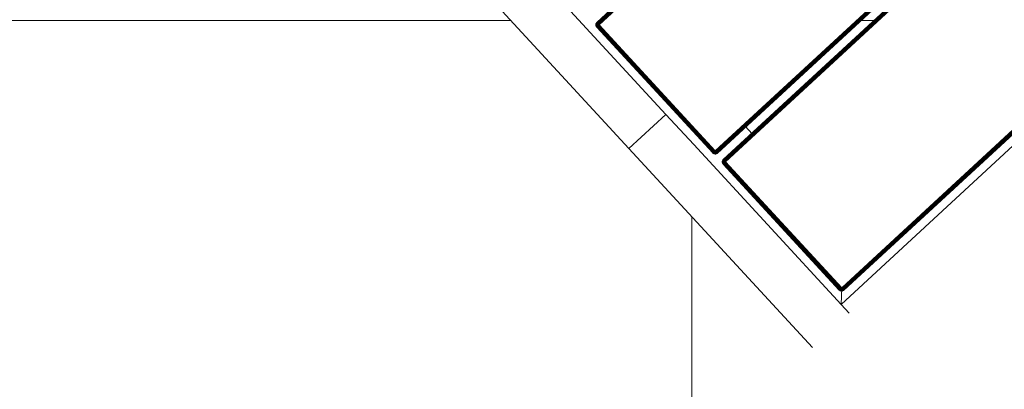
# Model space of a CAD drawing. Header units: millimetres. Extents: x -68595 to 26741, y -534 to 35396.
# Tile 108 of 172: x -56712 to -56125, y 28382 to 28602. Entities that reach past the tile are written whole.
import ezdxf

# ---------------------------------------------------------------- set-up
doc = ezdxf.new("R2010")
doc.units = ezdxf.units.MM
for name, color, linetype, lineweight, true_color in [('Furniture-1', 7, 'Continuous', 9, 0xaaaaaa), ('Kohvikutool-1', 7, 'Continuous', 9, 0xaaaaaa), ('Surface Pattern-1', 7, 'Continuous', 9, 0x232323)]:
    doc.layers.add(name, color=color, linetype=linetype, lineweight=lineweight, true_color=true_color)

# ---------------------------------------------------------------- blocks, each defined once
blk = doc.blocks.new('MA_Kohvikultool - Kohvikutool_DWG-11582661-Sisehoov')
at = {"layer": 'Kohvikutool-1'}
for p, q in [((285, 465), (285, 15)), ((62.53, 22), (62.53, 458)), ((62.64, 458), (62.64, 22)), ((62.83, 22), (62.83, 458)), ((63.09, 22), (63.09, 458)), ((63.41, 22), (63.41, 458)), ((63.76, 22), (63.76, 458)), ((64.14, 22), (64.14, 458)), ((64.5, 22), (64.5, 458)), ((166.75, 458), (166.75, 22)), ((167.11, 458), (167.11, 22)), ((167.49, 458), (167.49, 22)), ((167.84, 458), (167.84, 22)), ((168.16, 458), (168.16, 22)), ((168.42, 458), (168.42, 22)), ((168.61, 458), (168.61, 22)), ((168.72, 22), (168.72, 458)), ((173.78, 458), (173.78, 22)), ((173.89, 22), (173.89, 458)), ((174.08, 22), (174.08, 458)), ((174.34, 22), (174.34, 458)), ((174.66, 22), (174.66, 458)), ((175.01, 22), (175.01, 458)), ((175.39, 22), (175.39, 458)), ((175.75, 22), (175.75, 458)), ((278, 458), (278, 22)), ((278.36, 458), (278.36, 22)), ((278.74, 22), (278.74, 458)), ((279.09, 22), (279.09, 458)), ((279.41, 22), (279.41, 458)), ((279.67, 22), (279.67, 458)), ((279.86, 22), (279.86, 458)), ((279.97, 22), (279.97, 458)), ((167.84, 45), (174.66, 45)), ((62.5, 22), (62.53, 21.64)), ((62.53, 22), (62.5, 22)), ((62.5, 22), (62.53, 21.64)), ((62.57, 21.64), (62.53, 22)), ((62.64, 22), (62.53, 22)), ((62.53, 21.64), (62.64, 21.26)), ((62.57, 21.64), (62.53, 21.64)), ((62.53, 21.64), (62.64, 21.26)), ((62.67, 21.66), (62.57, 21.64)), ((62.57, 21.64), (62.67, 21.28)), ((62.67, 21.66), (62.64, 22)), ((62.83, 22), (62.64, 22)), ((62.67, 21.28), (62.64, 21.26)), ((62.64, 21.26), (62.83, 20.91)), ((62.64, 21.26), (62.83, 20.91)), ((62.85, 21.7), (62.67, 21.66)), ((62.77, 21.32), (62.67, 21.66)), ((62.77, 21.32), (62.67, 21.28)), ((62.67, 21.28), (62.85, 20.92)), ((62.94, 21.38), (62.77, 21.32)), ((62.94, 20.98), (62.77, 21.32)), ((62.85, 21.7), (62.83, 22)), ((63.09, 22), (62.83, 22)), ((62.85, 20.92), (62.83, 20.91)), ((62.83, 20.91), (63.09, 20.59)), ((62.83, 20.91), (63.09, 20.59)), ((63.11, 21.74), (62.85, 21.7)), ((62.94, 21.38), (62.85, 21.7)), ((62.94, 20.98), (62.85, 20.92)), ((62.85, 20.92), (63.11, 20.61)), ((63.19, 21.48), (62.94, 21.38)), ((63.1, 21.08), (62.94, 21.38)), ((63.1, 21.08), (62.94, 20.98)), ((63.19, 20.69), (62.94, 20.98)), ((63.11, 21.74), (63.09, 22)), ((63.41, 22), (63.09, 22)), ((63.11, 20.61), (63.09, 20.59)), ((63.09, 20.59), (63.41, 20.33)), ((63.09, 20.59), (63.41, 20.33)), ((63.32, 21.23), (63.1, 21.08)), ((63.32, 20.82), (63.1, 21.08)), ((63.42, 21.8), (63.11, 21.74)), ((63.19, 21.48), (63.11, 21.74)), ((63.19, 20.69), (63.11, 20.61)), ((63.11, 20.61), (63.42, 20.35)), ((63.48, 21.6), (63.19, 21.48)), ((63.32, 21.23), (63.19, 21.48)), ((63.32, 20.82), (63.19, 20.69)), ((63.48, 20.44), (63.19, 20.69)), ((63.58, 21.4), (63.32, 21.23)), ((63.5, 21), (63.32, 21.23)), ((63.5, 21), (63.32, 20.82)), ((63.58, 20.6), (63.32, 20.82)), ((63.42, 21.8), (63.41, 22)), ((63.41, 22), (63.78, 21.87)), ((63.77, 21.93), (63.41, 22)), ((63.42, 20.35), (63.41, 20.33)), ((63.41, 20.33), (63.76, 20.14)), ((63.41, 20.33), (63.76, 20.14)), ((63.78, 21.87), (63.42, 21.8)), ((63.48, 21.6), (63.42, 21.8)), ((63.48, 20.44), (63.42, 20.35)), ((63.42, 20.35), (63.78, 20.17)), ((63.78, 21.87), (63.48, 21.6)), ((63.82, 21.73), (63.48, 21.6)), ((63.58, 21.4), (63.48, 21.6)), ((63.58, 20.6), (63.48, 20.44)), ((63.82, 20.27), (63.48, 20.44)), ((63.73, 21.23), (63.5, 21)), ((63.73, 20.82), (63.5, 21)), ((63.82, 21.73), (63.58, 21.4)), ((63.88, 21.6), (63.58, 21.4)), ((63.73, 21.23), (63.58, 21.4)), ((63.73, 20.82), (63.58, 20.6)), ((63.88, 20.44), (63.58, 20.6)), ((63.88, 21.6), (63.73, 21.23)), ((63.98, 21.48), (63.73, 21.23)), ((63.9, 21.08), (63.73, 21.23)), ((63.9, 21.08), (63.73, 20.82)), ((63.98, 20.69), (63.73, 20.82)), ((64.14, 21.97), (63.76, 22)), ((63.78, 20.17), (63.76, 20.14)), ((63.76, 20.14), (64.14, 20.03)), ((63.76, 20.14), (64.14, 20.03)), ((63.82, 20.27), (63.78, 20.17)), ((63.78, 20.17), (64.14, 20.07)), ((63.88, 20.44), (63.82, 20.27)), ((64.16, 20.17), (63.82, 20.27)), ((63.98, 20.69), (63.88, 20.44)), ((64.2, 20.35), (63.88, 20.44)), ((63.98, 21.48), (63.9, 21.08)), ((64.1, 21.38), (63.9, 21.08)), ((64.1, 20.98), (63.9, 21.08)), ((64.1, 20.98), (63.98, 20.69)), ((64.24, 20.61), (63.98, 20.69)), ((64.1, 21.38), (64.1, 20.98)), ((64.23, 21.32), (64.1, 20.98)), ((64.3, 20.92), (64.1, 20.98)), ((64.14, 21.97), (64.5, 22)), ((64.14, 20.07), (64.16, 20.17)), ((64.14, 20.07), (64.5, 20.03)), ((64.14, 20.07), (64.14, 20.03)), ((64.14, 20.03), (64.5, 20)), ((64.14, 20.03), (64.5, 20)), ((64.16, 20.17), (64.2, 20.35)), ((64.16, 20.17), (64.5, 20.14)), ((64.2, 20.35), (64.24, 20.61)), ((64.2, 20.35), (64.5, 20.33)), ((64.3, 20.92), (64.23, 21.32)), ((64.24, 20.61), (64.3, 20.92)), ((64.24, 20.61), (64.5, 20.59)), ((64.3, 21.3), (64.3, 20.92)), ((64.3, 20.92), (64.5, 20.91)), ((64.5, 20.91), (64.43, 21.27)), ((166.75, 22), (64.5, 22)), ((64.5, 22), (64.5, 21.64)), ((166.75, 21.64), (64.5, 21.64)), ((64.5, 21.26), (64.5, 21.64)), ((64.5, 21.26), (166.75, 21.26)), ((64.5, 20.91), (64.5, 21.26)), ((64.5, 20.91), (166.75, 20.91)), ((64.5, 20.91), (64.5, 20.59)), ((64.5, 20.59), (166.75, 20.59)), ((64.5, 20.59), (64.5, 20.33)), ((64.5, 20.33), (166.75, 20.33)), ((64.5, 20.33), (64.5, 20.14)), ((64.5, 20.14), (166.75, 20.14)), ((64.5, 20.14), (64.5, 20.03)), ((64.5, 20.03), (166.75, 20.03)), ((64.5, 20.03), (64.5, 20)), ((166.75, 22), (167.11, 22)), ((166.78, 21.64), (166.75, 22)), ((166.82, 21.27), (166.75, 21.64)), ((166.75, 21.26), (166.75, 20.91)), ((166.75, 20.91), (166.95, 20.92)), ((166.75, 20.91), (166.75, 20.59)), ((166.75, 20.59), (167.01, 20.61)), ((166.75, 20.59), (166.75, 20.33)), ((166.75, 20.33), (167.05, 20.35)), ((166.75, 20.33), (166.75, 20.14)), ((166.75, 20.14), (167.09, 20.17)), ((166.75, 20.14), (166.75, 20.03)), ((167.11, 20.07), (166.75, 20.03)), ((166.75, 20.03), (166.75, 20)), ((166.75, 20), (167.11, 20.03)), ((167.11, 20.03), (166.75, 20)), ((166.82, 21.27), (166.95, 20.92)), ((166.88, 21.28), (167.15, 20.98)), ((166.95, 20.92), (166.88, 21.28)), ((167.15, 20.98), (166.95, 20.92)), ((166.95, 20.92), (167.01, 20.61)), ((167.27, 20.69), (167.01, 20.61)), ((167.01, 20.61), (167.05, 20.35)), ((167.02, 21.32), (167.35, 21.08)), ((167.02, 21.32), (167.15, 20.98)), ((167.37, 20.44), (167.05, 20.35)), ((167.05, 20.35), (167.09, 20.17)), ((167.43, 20.27), (167.09, 20.17)), ((167.09, 20.17), (167.11, 20.07)), ((167.11, 22), (167.49, 22)), ((167.11, 20.07), (167.47, 20.17)), ((167.11, 20.03), (167.49, 20.14)), ((167.49, 20.14), (167.11, 20.03)), ((167.11, 20.03), (167.11, 20.07)), ((167.15, 21.38), (167.52, 21.23)), ((167.15, 21.38), (167.35, 21.08)), ((167.35, 21.08), (167.15, 20.98)), ((167.15, 20.98), (167.27, 20.69)), ((167.27, 21.48), (167.67, 21.4)), ((167.27, 21.48), (167.52, 21.23)), ((167.52, 20.82), (167.27, 20.69)), ((167.27, 20.69), (167.37, 20.44)), ((167.52, 21.23), (167.35, 21.08)), ((167.35, 21.08), (167.52, 20.82)), ((167.37, 21.6), (167.77, 21.6)), ((167.37, 21.6), (167.67, 21.4)), ((167.67, 20.6), (167.37, 20.44)), ((167.37, 20.44), (167.43, 20.27)), ((167.83, 21.8), (167.43, 21.73)), ((167.43, 21.73), (167.77, 21.6)), ((167.77, 20.44), (167.43, 20.27)), ((167.43, 20.27), (167.47, 20.17)), ((167.47, 20.17), (167.83, 20.35)), ((167.49, 20.14), (167.47, 20.17)), ((167.49, 22), (167.84, 22)), ((167.49, 22), (167.83, 21.8)), ((167.49, 20.14), (167.84, 20.33)), ((167.84, 20.33), (167.49, 20.14)), ((167.67, 21.4), (167.52, 21.23)), ((167.52, 21.23), (167.75, 21)), ((167.75, 21), (167.52, 20.82)), ((167.52, 20.82), (167.67, 20.6)), ((167.77, 21.6), (167.67, 21.4)), ((167.67, 21.4), (167.93, 21.23)), ((167.93, 20.82), (167.67, 20.6)), ((167.67, 20.6), (167.77, 20.44)), ((167.93, 21.23), (167.75, 21)), ((167.75, 21), (167.93, 20.82)), ((167.83, 21.8), (167.77, 21.6)), ((167.77, 21.6), (168.06, 21.48)), ((168.06, 20.69), (167.77, 20.44)), ((167.77, 20.44), (167.83, 20.35)), ((167.84, 22), (167.83, 21.8)), ((168.14, 21.74), (167.83, 21.8)), ((167.83, 20.35), (168.14, 20.61)), ((167.84, 20.33), (167.83, 20.35)), ((167.84, 22), (168.16, 22)), ((167.84, 20.33), (168.16, 20.59)), ((168.16, 20.59), (167.84, 20.33)), ((168.06, 21.48), (167.93, 21.23)), ((167.93, 21.23), (168.15, 21.08)), ((168.15, 21.08), (167.93, 20.82)), ((167.93, 20.82), (168.06, 20.69)), ((168.14, 21.74), (168.06, 21.48)), ((168.06, 21.48), (168.31, 21.38)), ((168.31, 20.98), (168.06, 20.69)), ((168.06, 20.69), (168.14, 20.61)), ((168.16, 22), (168.14, 21.74)), ((168.4, 21.7), (168.14, 21.74)), ((168.14, 20.61), (168.4, 20.92)), ((168.16, 20.59), (168.14, 20.61)), ((168.31, 21.38), (168.15, 21.08)), ((168.15, 21.08), (168.31, 20.98)), ((168.16, 22), (168.42, 22)), ((168.16, 20.59), (168.42, 20.91)), ((168.42, 20.91), (168.16, 20.59)), ((168.4, 21.7), (168.31, 21.38)), ((168.31, 21.38), (168.48, 21.32)), ((168.48, 21.32), (168.31, 20.98)), ((168.31, 20.98), (168.4, 20.92)), ((168.42, 22), (168.4, 21.7)), ((168.58, 21.66), (168.4, 21.7)), ((168.4, 20.92), (168.58, 21.28)), ((168.42, 20.91), (168.4, 20.92)), ((168.42, 22), (168.61, 22)), ((168.42, 20.91), (168.61, 21.26)), ((168.61, 21.26), (168.42, 20.91)), ((168.58, 21.66), (168.48, 21.32)), ((168.48, 21.32), (168.58, 21.28)), ((168.61, 22), (168.58, 21.66)), ((168.68, 21.64), (168.58, 21.66)), ((168.58, 21.28), (168.68, 21.64)), ((168.61, 21.26), (168.58, 21.28)), ((168.61, 22), (168.72, 22)), ((168.61, 21.26), (168.72, 21.64)), ((168.72, 21.64), (168.61, 21.26)), ((168.72, 22), (168.68, 21.64)), ((168.72, 21.64), (168.68, 21.64)), ((168.72, 22), (168.75, 22)), ((168.72, 21.64), (168.75, 22)), ((168.75, 22), (168.72, 21.64)), ((173.78, 22), (173.75, 22)), ((173.75, 22), (173.78, 21.64)), ((173.75, 22), (173.78, 21.64)), ((173.89, 22), (173.78, 22)), ((173.78, 22), (173.82, 21.64)), ((173.78, 21.64), (173.82, 21.64)), ((173.78, 21.64), (173.89, 21.26)), ((173.78, 21.64), (173.89, 21.26)), ((173.92, 21.66), (173.82, 21.64)), ((173.82, 21.64), (173.92, 21.28)), ((174.08, 22), (173.89, 22)), ((173.89, 22), (173.92, 21.66)), ((173.89, 21.26), (173.92, 21.28)), ((173.89, 21.26), (174.08, 20.91)), ((173.89, 21.26), (174.08, 20.91)), ((174.1, 21.7), (173.92, 21.66)), ((174.02, 21.32), (173.92, 21.66)), ((174.02, 21.32), (173.92, 21.28)), ((173.92, 21.28), (174.1, 20.92)), ((174.19, 21.38), (174.02, 21.32)), ((174.19, 20.98), (174.02, 21.32)), ((174.34, 22), (174.08, 22)), ((174.08, 22), (174.1, 21.7)), ((174.08, 20.91), (174.1, 20.92)), ((174.08, 20.91), (174.34, 20.59)), ((174.08, 20.91), (174.34, 20.59)), ((174.36, 21.74), (174.1, 21.7)), ((174.19, 21.38), (174.1, 21.7)), ((174.19, 20.98), (174.1, 20.92)), ((174.1, 20.92), (174.36, 20.61)), ((174.44, 21.48), (174.19, 21.38)), ((174.35, 21.08), (174.19, 21.38)), ((174.35, 21.08), (174.19, 20.98)), ((174.44, 20.69), (174.19, 20.98)), ((174.66, 22), (174.34, 22)), ((174.34, 22), (174.36, 21.74)), ((174.34, 20.59), (174.36, 20.61)), ((174.34, 20.59), (174.66, 20.33)), ((174.34, 20.59), (174.66, 20.33)), ((174.57, 21.23), (174.35, 21.08)), ((174.57, 20.82), (174.35, 21.08)), ((174.67, 21.8), (174.36, 21.74)), ((174.44, 21.48), (174.36, 21.74)), ((174.44, 20.69), (174.36, 20.61)), ((174.36, 20.61), (174.67, 20.35)), ((174.73, 21.6), (174.44, 21.48)), ((174.57, 21.23), (174.44, 21.48)), ((174.57, 20.82), (174.44, 20.69)), ((174.73, 20.44), (174.44, 20.69)), ((174.83, 21.4), (174.57, 21.23)), ((174.75, 21), (174.57, 21.23)), ((174.75, 21), (174.57, 20.82)), ((174.83, 20.6), (174.57, 20.82)), ((175.01, 22), (174.66, 22)), ((174.66, 22), (174.67, 21.8)), ((174.66, 20.33), (174.67, 20.35)), ((174.66, 20.33), (175.01, 20.14)), ((174.66, 20.33), (175.01, 20.14)), ((175.02, 21.93), (174.67, 21.8)), ((174.67, 21.8), (175.03, 21.87)), ((174.73, 21.6), (174.67, 21.8)), ((174.73, 20.44), (174.67, 20.35)), ((174.67, 20.35), (175.03, 20.17)), ((175.03, 21.87), (174.73, 21.6)), ((175.07, 21.73), (174.73, 21.6)), ((174.83, 21.4), (174.73, 21.6)), ((174.83, 20.6), (174.73, 20.44)), ((175.07, 20.27), (174.73, 20.44)), ((174.98, 21.23), (174.75, 21)), ((174.98, 20.82), (174.75, 21)), ((175.07, 21.73), (174.83, 21.4)), ((175.13, 21.6), (174.83, 21.4)), ((174.98, 21.23), (174.83, 21.4)), ((174.98, 20.82), (174.83, 20.6)), ((175.13, 20.44), (174.83, 20.6)), ((175.13, 21.6), (174.98, 21.23)), ((175.23, 21.48), (174.98, 21.23)), ((175.15, 21.08), (174.98, 21.23)), ((175.15, 21.08), (174.98, 20.82)), ((175.23, 20.69), (174.98, 20.82)), ((175.01, 20.14), (175.03, 20.17)), ((175.01, 20.14), (175.39, 20.03)), ((175.01, 20.14), (175.39, 20.03)), ((175.02, 21.93), (175.39, 22)), ((175.07, 20.27), (175.03, 20.17)), ((175.03, 20.17), (175.39, 20.07)), ((175.13, 20.44), (175.07, 20.27)), ((175.41, 20.17), (175.07, 20.27)), ((175.23, 20.69), (175.13, 20.44)), ((175.45, 20.35), (175.13, 20.44)), ((175.23, 21.48), (175.15, 21.08)), ((175.35, 21.38), (175.15, 21.08)), ((175.35, 20.98), (175.15, 21.08)), ((175.35, 20.98), (175.23, 20.69)), ((175.49, 20.61), (175.23, 20.69)), ((175.35, 21.38), (175.35, 20.98)), ((175.48, 21.32), (175.35, 20.98)), ((175.55, 20.92), (175.35, 20.98)), ((175.39, 21.97), (175.75, 22)), ((175.39, 20.07), (175.41, 20.17)), ((175.39, 20.03), (175.39, 20.07)), ((175.75, 20.03), (175.39, 20.07)), ((175.39, 20.03), (175.75, 20)), ((175.39, 20.03), (175.75, 20)), ((175.41, 20.17), (175.45, 20.35)), ((175.75, 20.14), (175.41, 20.17)), ((175.45, 20.35), (175.49, 20.61)), ((175.75, 20.33), (175.45, 20.35)), ((175.55, 20.92), (175.48, 21.32)), ((175.49, 20.61), (175.55, 20.92)), ((175.75, 20.59), (175.49, 20.61)), ((175.75, 21.26), (175.55, 20.92)), ((175.75, 20.91), (175.55, 20.92)), ((278, 22), (175.75, 22)), ((175.75, 22), (175.75, 21.64)), ((278, 21.64), (175.75, 21.64)), ((175.75, 21.64), (175.75, 21.26)), ((278, 21.26), (175.75, 21.26)), ((175.75, 21.26), (175.75, 20.91)), ((278, 20.91), (175.75, 20.91)), ((175.75, 20.91), (175.75, 20.59)), ((278, 20.59), (175.75, 20.59)), ((175.75, 20.59), (175.75, 20.33)), ((175.75, 20.33), (278, 20.33)), ((175.75, 20.33), (175.75, 20.14)), ((175.75, 20.14), (175.75, 20.03)), ((278, 20.14), (175.75, 20.14)), ((175.75, 20.03), (278, 20.03)), ((175.75, 20.03), (175.75, 20)), ((278, 22), (278.36, 22)), ((278.03, 21.64), (278, 22)), ((285, 15), (278, 22)), ((278, 22), (285, 15)), ((278, 21.26), (278.03, 21.64)), ((278, 20.91), (278.07, 21.27)), ((278, 20.91), (278.07, 21.27)), ((278, 20.91), (278.2, 20.92)), ((278, 20.91), (278, 20.59)), ((278, 20.59), (278.26, 20.61)), ((278, 20.59), (278, 20.33)), ((278, 20.33), (278.3, 20.35)), ((278, 20.33), (278, 20.14)), ((278.34, 20.17), (278, 20.14)), ((278, 20.14), (278, 20.03)), ((278.36, 20.07), (278, 20.03)), ((278, 20), (278.36, 20.03)), ((278, 20.03), (278, 20)), ((278.36, 20.03), (278, 20)), ((278.13, 21.28), (278.4, 20.98)), ((278.13, 21.28), (278.2, 20.92)), ((278.4, 20.98), (278.2, 20.92)), ((278.2, 20.92), (278.26, 20.61)), ((278.52, 20.69), (278.26, 20.61)), ((278.26, 20.61), (278.3, 20.35)), ((278.27, 21.32), (278.6, 21.08)), ((278.27, 21.32), (278.4, 20.98)), ((278.62, 20.44), (278.3, 20.35)), ((278.3, 20.35), (278.34, 20.17)), ((278.68, 20.27), (278.34, 20.17)), ((278.34, 20.17), (278.36, 20.07)), ((278.74, 22), (278.36, 22)), ((278.36, 20.07), (278.72, 20.17)), ((278.36, 20.03), (278.74, 20.14)), ((278.74, 20.14), (278.36, 20.03)), ((278.36, 20.07), (278.36, 20.03)), ((278.4, 21.38), (278.77, 21.23)), ((278.4, 21.38), (278.6, 21.08)), ((278.6, 21.08), (278.4, 20.98)), ((278.4, 20.98), (278.52, 20.69)), ((278.52, 21.48), (278.92, 21.4)), ((278.52, 21.48), (278.77, 21.23)), ((278.77, 20.82), (278.52, 20.69)), ((278.52, 20.69), (278.62, 20.44)), ((278.77, 21.23), (278.6, 21.08)), ((278.6, 21.08), (278.77, 20.82)), ((278.62, 21.6), (279.02, 21.6)), ((278.62, 21.6), (278.92, 21.4)), ((278.92, 20.6), (278.62, 20.44)), ((278.62, 20.44), (278.68, 20.27)), ((279.08, 21.8), (278.68, 21.73)), ((278.68, 21.73), (279.02, 21.6)), ((279.02, 20.44), (278.68, 20.27)), ((278.68, 20.27), (278.72, 20.17)), ((278.7, 21.8), (279.08, 21.8)), ((278.72, 20.17), (279.08, 20.35)), ((278.72, 20.17), (278.74, 20.14)), ((279.09, 22), (278.73, 21.93)), ((279.09, 22), (278.74, 22)), ((278.74, 20.14), (279.09, 20.33)), ((279.09, 20.33), (278.74, 20.14)), ((278.92, 21.4), (278.77, 21.23)), ((278.77, 21.23), (279, 21)), ((279, 21), (278.77, 20.82)), ((278.77, 20.82), (278.92, 20.6)), ((279.02, 21.6), (278.92, 21.4)), ((278.92, 21.4), (279.18, 21.23)), ((279.18, 20.82), (278.92, 20.6)), ((278.92, 20.6), (279.02, 20.44)), ((279.18, 21.23), (279, 21)), ((279, 21), (279.18, 20.82)), ((279.08, 21.8), (279.02, 21.6)), ((279.02, 21.6), (279.31, 21.48)), ((279.31, 20.69), (279.02, 20.44)), ((279.02, 20.44), (279.08, 20.35)), ((279.08, 21.8), (279.09, 22)), ((279.39, 21.74), (279.08, 21.8)), ((279.08, 20.35), (279.39, 20.61)), ((279.08, 20.35), (279.09, 20.33)), ((279.09, 22), (279.41, 22)), ((279.09, 20.33), (279.41, 20.59)), ((279.41, 20.59), (279.09, 20.33)), ((279.31, 21.48), (279.18, 21.23)), ((279.18, 21.23), (279.4, 21.08)), ((279.4, 21.08), (279.18, 20.82)), ((279.18, 20.82), (279.31, 20.69)), ((279.39, 21.74), (279.31, 21.48)), ((279.31, 21.48), (279.56, 21.38)), ((279.56, 20.98), (279.31, 20.69)), ((279.31, 20.69), (279.39, 20.61)), ((279.39, 21.74), (279.41, 22)), ((279.65, 21.7), (279.39, 21.74)), ((279.39, 20.61), (279.65, 20.92)), ((279.39, 20.61), (279.41, 20.59)), ((279.56, 21.38), (279.4, 21.08)), ((279.4, 21.08), (279.56, 20.98)), ((279.41, 22), (279.67, 22)), ((279.41, 20.59), (279.67, 20.91)), ((279.67, 20.91), (279.41, 20.59)), ((279.65, 21.7), (279.56, 21.38)), ((279.56, 21.38), (279.73, 21.32)), ((279.73, 21.32), (279.56, 20.98)), ((279.56, 20.98), (279.65, 20.92)), ((279.65, 21.7), (279.67, 22)), ((279.83, 21.66), (279.65, 21.7)), ((279.65, 20.92), (279.83, 21.28)), ((279.65, 20.92), (279.67, 20.91)), ((279.67, 22), (279.86, 22)), ((279.67, 20.91), (279.86, 21.26)), ((279.86, 21.26), (279.67, 20.91)), ((279.83, 21.66), (279.73, 21.32)), ((279.73, 21.32), (279.83, 21.28)), ((279.83, 21.66), (279.86, 22)), ((279.93, 21.64), (279.83, 21.66)), ((279.83, 21.28), (279.93, 21.64)), ((279.83, 21.28), (279.86, 21.26)), ((279.86, 22), (279.97, 22)), ((279.86, 21.26), (279.97, 21.64)), ((279.97, 21.64), (279.86, 21.26)), ((279.93, 21.64), (279.97, 22)), ((279.93, 21.64), (279.97, 21.64)), ((279.97, 22), (280, 22)), ((279.97, 21.64), (280, 22)), ((280, 22), (279.97, 21.64)), ((130.89, 15), (-10.89, 15)), ((130.89, -15), (130.89, 15)), ((130.89, 15), (155.34, 15)), ((130.89, 15), (130.89, -15)), ((285, 15), (155.34, 15)), ((285, 15), (292.29, 15)), ((-10.89, -15), (130.89, -15)), ((292.29, -15), (130.89, -15))]:
    blk.add_line(p, q, dxfattribs=at)
blk = doc.blocks.new('MA_Kohvikultool - MA_Kohvikultool-11582672-Sisehoov')
blk.add_blockref('MA_Kohvikultool - Kohvikutool_DWG-11582661-Sisehoov', (111.57, -216.07))

msp = doc.modelspace()

# ---------------------------------------------------------------- hatches: boundary and pattern name
at = {"layer": 'Surface Pattern-1'}
h = msp.add_hatch(dxfattribs=at)
h.set_pattern_fill('FP_11', color=256, style=0, pattern_type=2)
h.set_pattern_definition([(180, (-60511.6, 28001.26), (-7e-14, -600), []), (270, (-60511.6, 28001.26), (600, 4e-14), [])])
h.paths.add_polyline_path([(-56372.24, 23783.07), (-52926.5, 28355.73), (-52913.6, 29348.17), (-57646.08, 29348.17), (-57646.08, 27269.19), (-59908.79, 25551.47), (-56383.81, 23788.85)])
h.paths.add_polyline_path([(-56972.18, 24224.63), (-57032.44, 24396.47), (-57028.67, 24397.82), (-57033.09, 24413.51), (-57030.77, 24414.61), (-56944.92, 24445.32), (-56962.79, 24495.28), (-57056.95, 24461.6), (-57053.35, 24451.56), (-57081.6, 24441.45), (-57240.36, 24885.25), (-57212.11, 24895.35), (-57208.52, 24885.31), (-56784.81, 25036.88), (-56788.41, 25046.92), (-56760.16, 25057.03), (-56602.05, 24613), (-56629.65, 24603.13), (-56633.24, 24613.17), (-56727.4, 24579.49), (-56709.53, 24529.53), (-56620.06, 24560.5), (-56619.77, 24560.25), (-56614.65, 24545.93), (-56609.79, 24547.61), (-56548.47, 24376.2), (-56971.16, 24224.99)])
h.paths.add_polyline_path([(-56956.88, 24270.94), (-56589.83, 24402.74), (-56599.61, 24430.07), (-56966.82, 24298.71), (-56957.9, 24273.79)])
h.paths.add_polyline_path([(-56916.67, 24455.43), (-56737.77, 24519.42), (-56755.65, 24569.39), (-56934.54, 24505.39), (-56917.53, 24457.84)])
h.paths.add_polyline_path([(-57066.17, 24576.46), (-56698.96, 24707.82), (-56700.65, 24712.53), (-57067.86, 24581.16), (-57067.33, 24579.7)])
h.paths.add_polyline_path([(-57103.64, 24681.21), (-56736.43, 24812.57), (-56738.12, 24817.27), (-57105.33, 24685.91)])
h.paths.add_polyline_path([(-57141.12, 24785.95), (-56773.91, 24917.32), (-56775.59, 24922.02), (-57142.8, 24790.66)])
h.paths.add_polyline_path([(-58248.06, 24880.15), (-58399.63, 25303.85), (-58227.79, 25364.12), (-58226.44, 25360.35), (-58210.75, 25364.77), (-58209.65, 25362.44), (-58178.94, 25276.59), (-58128.98, 25294.47), (-58162.66, 25388.62), (-58173.09, 25386.1), (-58182.81, 25413.28), (-57739.01, 25572.03), (-57728.91, 25543.79), (-57738.95, 25540.19), (-57587.38, 25116.49), (-57577.34, 25120.08), (-57567.23, 25091.84), (-58011.09, 24933.24), (-58020.63, 24961.5), (-58011.09, 24964.92), (-58044.77, 25059.07), (-58094.73, 25041.2), (-58063.76, 24951.73), (-58064.01, 24951.44), (-58078.33, 24946.32), (-58076.65, 24941.46), (-58246.71, 24880.63)])
h.paths.add_polyline_path([(-58221.96, 24921.34), (-58194.19, 24931.28), (-58325.55, 25298.49), (-58353.32, 25288.55), (-58222.35, 24922.44)])
h.paths.add_polyline_path([(-57379.52, 24953.57), (-57687.86, 25799.11), (-56841.95, 26106.4), (-56533.99, 25261.91), (-57378.33, 24954.01)])
h.paths.add_polyline_path([(-57361.62, 24992.03), (-56981.38, 25131.47), (-57005.32, 25197.14), (-57385.81, 25058.38), (-57362.81, 24995.31)])
h.paths.add_polyline_path([(-57916.44, 25030.64), (-57911.74, 25032.32), (-58043.1, 25399.53), (-58047.81, 25397.85), (-57928.21, 25063.54)])
h.paths.add_polyline_path([(-57811.69, 25068.11), (-57806.99, 25069.79), (-57938.35, 25437), (-57943.06, 25435.32), (-57835.06, 25133.42)])
h.paths.add_polyline_path([(-58104.84, 25069.45), (-58054.88, 25087.32), (-58118.87, 25266.22), (-58168.75, 25248.1), (-58105.14, 25070.31)])
h.paths.add_polyline_path([(-57706.94, 25105.58), (-57702.24, 25107.26), (-57833.6, 25474.48), (-57838.31, 25472.79), (-57708.3, 25109.38)])
h.paths.add_polyline_path([(-56952.94, 25141.06), (-56572.45, 25279.81), (-56596.65, 25346.17), (-56977.14, 25207.41), (-56953.72, 25143.19)])
h.paths.add_polyline_path([(-57418.36, 25147.64), (-57037.87, 25286.39), (-57039.79, 25291.67), (-57420.29, 25152.92)])
h.paths.add_polyline_path([(-57452.83, 25242.17), (-57072.34, 25380.92), (-57074.57, 25386.1), (-57454.76, 25247.46)])
h.paths.add_polyline_path([(-57009.68, 25296.66), (-56629.19, 25435.42), (-56631.12, 25440.7), (-57011.61, 25301.95)])
h.paths.add_polyline_path([(-57487.31, 25336.71), (-57106.82, 25475.46), (-57108.74, 25480.74), (-57489.23, 25341.99)])
h.paths.add_polyline_path([(-57044.16, 25391.2), (-56663.67, 25529.95), (-56665.59, 25535.24), (-57046.08, 25396.48)])
h.paths.add_polyline_path([(-57521.78, 25431.24), (-57141.29, 25569.99), (-57143.22, 25575.28), (-57523.71, 25436.53)])
h.paths.add_polyline_path([(-56493.85, 25436.07), (-56503.95, 25464.31), (-56493.91, 25467.91), (-56645.48, 25891.61), (-56655.52, 25888.02), (-56665.63, 25916.26), (-56221.77, 26074.86), (-56211.73, 26046.78), (-56221.77, 26043.18), (-56188.09, 25949.03), (-56138.13, 25966.9), (-56169.1, 26056.37), (-56168.85, 26056.66), (-56154.53, 26061.78), (-56156.21, 26066.64), (-55984.8, 26127.95), (-55833.23, 25704.25), (-56005.07, 25643.98), (-56006.42, 25647.75), (-56022.11, 25643.33), (-56023.21, 25645.66), (-56053.92, 25731.51), (-56103.88, 25713.63), (-56070.2, 25619.48), (-56060.15, 25623.07), (-56050.05, 25594.82), (-56492.93, 25436.39)])
h.paths.add_polyline_path([(-57078.63, 25485.74), (-56698.14, 25624.49), (-56700.07, 25629.77), (-57080.56, 25491.02)])
h.paths.add_polyline_path([(-57556.25, 25525.78), (-57175.76, 25664.53), (-57177.69, 25669.81), (-57558.18, 25531.06)])
h.paths.add_polyline_path([(-56399.26, 25533.62), (-56394.55, 25535.31), (-56525.92, 25902.52), (-56530.62, 25900.84), (-56404.18, 25547.38)])
h.paths.add_polyline_path([(-56294.51, 25571.1), (-56289.8, 25572.78), (-56421.17, 25939.99), (-56425.87, 25938.31), (-56317.88, 25636.41)])
h.paths.add_polyline_path([(-57113.1, 25580.27), (-56732.61, 25719.02), (-56734.54, 25724.31), (-57115.03, 25585.56)])
h.paths.add_polyline_path([(-56189.76, 25608.57), (-56185.05, 25610.25), (-56316.42, 25977.46), (-56321.12, 25975.78), (-56191.12, 25612.37)])
h.paths.add_polyline_path([(-57590.73, 25620.31), (-57210.24, 25759.06), (-57212.16, 25764.35), (-57592.65, 25625.6)])
h.paths.add_polyline_path([(-57147.58, 25674.81), (-56767.09, 25813.56), (-56769.01, 25818.84), (-57149.51, 25680.09), (-57147.66, 25675.03)])
h.paths.add_polyline_path([(-55907.31, 25709.61), (-55879.54, 25719.55), (-56011.34, 26086.6), (-56038.67, 26076.82), (-55910.5, 25718.53)])
h.paths.add_polyline_path([(-57625.2, 25714.85), (-57244.71, 25853.6), (-57246.64, 25858.88), (-57627.13, 25720.13)])
h.paths.add_polyline_path([(-56113.99, 25741.88), (-56064.12, 25760), (-56128.02, 25938.65), (-56177.98, 25920.78), (-56117.04, 25750.4)])
h.paths.add_polyline_path([(-57182.05, 25769.34), (-56801.56, 25908.09), (-56803.49, 25913.38), (-57183.98, 25774.63)])
h.paths.add_polyline_path([(-57216.53, 25863.88), (-56836.04, 26002.63), (-56837.96, 26007.91), (-57218.45, 25869.16)])
h.paths.add_polyline_path([(-57584.59, 25958.63), (-57743.35, 26402.43), (-57715.1, 26412.54), (-57711.51, 26402.49), (-57617.35, 26436.17), (-57635.22, 26486.13), (-57724.69, 26455.16), (-57724.98, 26455.41), (-57730.1, 26469.74), (-57734.96, 26468.05), (-57796.28, 26639.46), (-57372.58, 26791.03), (-57312.31, 26619.19), (-57316.08, 26617.84), (-57311.66, 26602.15), (-57313.99, 26601.05), (-57399.83, 26570.34), (-57381.96, 26520.38), (-57287.8, 26554.06), (-57291.4, 26564.11), (-57263.15, 26574.21), (-57104.55, 26130.36), (-57132.64, 26120.31), (-57136.23, 26130.36), (-57559.94, 25978.78), (-57556.34, 25968.74), (-57559.94, 25967.45)])
h.paths.add_polyline_path([(-57569.16, 26093.64), (-57201.95, 26225), (-57203.63, 26229.71), (-57570.85, 26098.35)])
h.paths.add_polyline_path([(-57606.63, 26198.39), (-57239.42, 26329.75), (-57241.11, 26334.46), (-57608.32, 26203.1)])
h.paths.add_polyline_path([(-55198.65, 26278.17), (-55244.1, 26281.51), (-55274.85, 26286.86), (-55309.16, 26296.5), (-55340.15, 26308.36), (-55371.17, 26324.08), (-55401.71, 26343.51), (-55426.12, 26362.63), (-55453.12, 26388.43), (-55475.67, 26414.79), (-55493.84, 26440.67), (-55510.83, 26470.73), (-55524.99, 26502.59), (-55535.87, 26535.58), (-55543.15, 26568.05), (-55547.27, 26601.24), (-55548.19, 26637.91), (-55545.81, 26669.86), (-55539.95, 26704.44), (-55531.02, 26736.73), (-55518.46, 26769.67), (-55503.39, 26799.61), (-55484.69, 26829.37), (-55462.53, 26857.49), (-55438.4, 26882.64), (-55413.29, 26904.26), (-55382.92, 26925.31), (-55356.85, 26940), (-55324.02, 26954.59), (-55287.86, 26966.24), (-55258.82, 26972.67), (-55222.86, 26976.93), (-55190.37, 26977.79), (-55155.28, 26975.09), (-55122.37, 26969.47), (-55087.42, 26959.59), (-55057.15, 26947.98), (-55026.25, 26932.33), (-54997.46, 26914.21), (-54969.15, 26891.89), (-54945.3, 26869.14), (-54921.64, 26841.55), (-54903.47, 26815.68), (-54886.83, 26786.37), (-54872.32, 26753.76), (-54861.44, 26720.79), (-54854.16, 26688.34), (-54850.03, 26654.96), (-54849.11, 26618.36), (-54851.49, 26586.5), (-54857.35, 26551.89), (-54866.28, 26519.62), (-54878.85, 26486.67), (-54893.91, 26456.74), (-54912.62, 26426.98), (-54934.77, 26398.86), (-54958.91, 26373.71), (-54984.02, 26352.08), (-55011.48, 26332.79), (-55040.46, 26316.35), (-55074.35, 26301.38), (-55106.05, 26290.96), (-55138.94, 26283.63), (-55175.94, 26279.29), (-55191.08, 26278.54)])
h.paths.add_polyline_path([(-57644.11, 26303.14), (-57276.89, 26434.5), (-57278.58, 26439.21), (-57645.79, 26307.84)])
h.paths.add_polyline_path([(-55052.02, 26355.09), (-55045.1, 26359.18), (-55051.49, 26355.4)])
h.paths.add_polyline_path([(-55026.4, 26370.45), (-55019.38, 26375.63), (-55026.34, 26370.5)])
h.paths.add_polyline_path([(-54958.53, 26432.15), (-54953.03, 26439.51), (-54958.2, 26432.59)])
h.paths.add_polyline_path([(-57589.1, 26446.28), (-57410.21, 26510.27), (-57428.32, 26560.15), (-57606.98, 26496.24), (-57592.16, 26454.81)])
h.paths.add_polyline_path([(-54924.93, 26482.71), (-54921.56, 26489.74), (-54924.81, 26482.97)])
h.paths.add_polyline_path([(-54901.85, 26538.84), (-54899.84, 26546.58), (-54901.66, 26539.57)])
h.paths.add_polyline_path([(-57745.15, 26585.59), (-57377.93, 26716.95), (-57387.87, 26744.73), (-57754.92, 26612.92), (-57747.43, 26591.96)])
h.paths.add_polyline_path([(-54890.13, 26598.38), (-54889.68, 26606.37), (-54890.09, 26599.13)])
h.paths.add_polyline_path([(-54890.25, 26659.35), (-54891.36, 26667.05), (-54890.28, 26659.52)])
h.paths.add_polyline_path([(-54896.51, 26696.28), (-54897.34, 26699.61), (-54896.88, 26697.77)])
h.paths.add_polyline_path([(-54925.57, 26774.81), (-54929.66, 26781.73), (-54925.88, 26775.33)])
h.paths.add_polyline_path([(-54940.93, 26800.42), (-54946.11, 26807.44), (-54940.98, 26800.49)])
h.paths.add_polyline_path([(-55002.63, 26868.3), (-55009.99, 26873.8), (-55002.81, 26868.43)])
h.paths.add_polyline_path([(-55053.19, 26901.9), (-55063.15, 26906.64), (-55053.45, 26902.02)])
h.paths.add_polyline_path([(-55109.32, 26924.98), (-55117.06, 26926.98), (-55110.05, 26925.16)])
h.paths.add_polyline_path([(-55168.86, 26936.7), (-55176.85, 26937.15), (-55169.61, 26936.74)])
h.paths.add_polyline_path([(-54908.65, 28393.03), (-55778.65, 28393.03), (-55778.65, 29293.03), (-54878.65, 29293.03), (-54878.65, 28393.03), (-54880.65, 28393.03)])
h.paths.add_polyline_path([(-56234.68, 28401.71), (-56558.79, 28752.86), (-56536.52, 28772.96), (-56527.3, 28762.97), (-56453.81, 28830.8), (-56489.8, 28869.79), (-56560.03, 28806.29), (-56560.75, 28806.8), (-56570.98, 28817.34), (-56574.76, 28814.39), (-56698, 28947.91), (-56367.06, 29252.83), (-56243.82, 29119.31), (-56247.02, 29115.21), (-56237.39, 29103.11), (-56237.84, 29102.35), (-56306.1, 29039.35), (-56270.11, 29000.36), (-56196.62, 29068.18), (-56206.07, 29078.42), (-56184.03, 29098.77), (-55859.92, 28747.62), (-55881.96, 28727.27), (-55891.41, 28737.51), (-56222.09, 28432.3), (-56212.64, 28422.06), (-56222.09, 28413.34)])
h.paths.add_polyline_path([(-54499.96, 28407.53), (-54520.3, 28429.57), (-54510.07, 28439.02), (-54815.28, 28769.7), (-54825.51, 28760.25), (-54845.86, 28782.29), (-54494.71, 29106.4), (-54474.37, 29084.36), (-54484.6, 29074.91), (-54416.78, 29001.43), (-54377.79, 29037.41), (-54441.29, 29107.64), (-54440.78, 29108.37), (-54430.23, 29118.59), (-54433.18, 29122.37), (-54299.66, 29245.61), (-53994.74, 28914.67), (-54128.26, 28791.43), (-54132.36, 28794.64), (-54144.46, 28785), (-54145.22, 28785.45), (-54208.23, 28853.71), (-54247.22, 28817.72), (-54179.39, 28744.23), (-54169.16, 28753.68), (-54148.81, 28731.64), (-54497.3, 28409.98)])
h.paths.add_polyline_path([(-55074.35, 28423.03), (-54908.65, 28423.03), (-54908.65, 28493.66), (-55313.65, 28493.66), (-55313.65, 28423.03)])
h.paths.add_polyline_path([(-55343.65, 28423.03), (-55343.65, 28493.66), (-55748.65, 28493.66), (-55748.65, 28423.03), (-55510.83, 28423.03)])
h.paths.add_polyline_path([(-56275.5, 28534.39), (-55988.91, 28798.91), (-55992.3, 28802.58), (-56278.89, 28538.07)])
h.paths.add_polyline_path([(-54448.66, 28536.52), (-54444.99, 28539.91), (-54709.51, 28826.5), (-54713.18, 28823.11), (-54455.15, 28543.55)])
h.paths.add_polyline_path([(-54908.65, 28588.66), (-54908.65, 28594.28), (-55313.65, 28594.28), (-55313.65, 28588.66), (-55074.35, 28588.66)])
h.paths.add_polyline_path([(-55343.65, 28588.66), (-55343.65, 28594.28), (-55748.65, 28594.28), (-55748.65, 28588.66), (-55510.83, 28588.66)])
h.paths.add_polyline_path([(-54366.91, 28611.98), (-54363.24, 28615.37), (-54627.76, 28901.95), (-54631.43, 28898.56), (-54378.43, 28624.45)])
h.paths.add_polyline_path([(-56350.95, 28616.14), (-56064.37, 28880.66), (-56067.76, 28884.33), (-56354.34, 28619.82)])
h.paths.add_polyline_path([(-54285.16, 28687.43), (-54281.49, 28690.82), (-54546.01, 28977.41), (-54549.68, 28974.02), (-54289.67, 28692.32)])
h.paths.add_polyline_path([(-55074.35, 28689.28), (-54908.65, 28689.28), (-54908.65, 28694.91), (-55313.65, 28694.91), (-55313.65, 28689.28), (-55292.59, 28689.28)])
h.paths.add_polyline_path([(-55510.83, 28689.28), (-55343.65, 28689.28), (-55343.65, 28694.91), (-55748.65, 28694.91), (-55748.65, 28689.28), (-55729.08, 28689.28)])
h.paths.add_polyline_path([(-56426.41, 28697.89), (-56139.82, 28962.41), (-56143.21, 28966.08), (-56429.8, 28701.57)])
h.paths.add_polyline_path([(-55074.35, 28789.91), (-54908.65, 28789.91), (-54908.65, 28795.53), (-55313.65, 28795.53), (-55313.65, 28789.91), (-55183.47, 28789.91)])
h.paths.add_polyline_path([(-55510.83, 28789.91), (-55343.65, 28789.91), (-55343.65, 28795.53), (-55748.65, 28795.53), (-55748.65, 28789.91), (-55729.08, 28789.91)])
h.paths.add_polyline_path([(-54267.56, 28839.76), (-54228.57, 28875.75), (-54357.97, 29014.88), (-54396.43, 28979.38), (-54285.55, 28859.25)])
h.paths.add_polyline_path([(-56431.77, 28851.14), (-56292.15, 28980.01), (-56328.14, 29019), (-56467.76, 28890.13), (-56433, 28852.47)])
h.paths.add_polyline_path([(-54908.65, 28890.53), (-54908.65, 28896.16), (-55313.65, 28896.16), (-55313.65, 28890.53), (-54965.22, 28890.53)])
h.paths.add_polyline_path([(-55748.65, 28890.53), (-55343.65, 28890.53), (-55343.65, 28896.16), (-55748.65, 28896.16)])
h.paths.add_polyline_path([(-54064.73, 28890.89), (-54043.3, 28911.17), (-54307.57, 29197.49), (-54329.25, 29177.48), (-54069.27, 28895.82)])
h.paths.add_polyline_path([(-56629.87, 28918.33), (-56343.28, 29182.85), (-56363.56, 29204.27), (-56649.88, 28940.01), (-56633.56, 28922.33)])
h.paths.add_polyline_path([(-55313.65, 28991.16), (-54908.65, 28991.16), (-54908.65, 28996.78), (-55313.65, 28996.78)])
h.paths.add_polyline_path([(-55729.08, 28991.16), (-55343.65, 28991.16), (-55343.65, 28996.78), (-55748.65, 28996.78), (-55748.65, 28991.16)])
h.paths.add_polyline_path([(-55292.59, 29091.78), (-54908.65, 29091.78), (-54908.65, 29097.41), (-55313.65, 29097.41), (-55313.65, 29091.78)])
h.paths.add_polyline_path([(-55343.65, 29091.78), (-55343.65, 29097.41), (-55748.65, 29097.41), (-55748.65, 29091.78), (-55510.83, 29091.78)])
h.paths.add_polyline_path([(-55292.59, 29192.41), (-54908.65, 29192.41), (-54908.65, 29198.03), (-55313.65, 29198.03), (-55313.65, 29192.41)])
h.paths.add_polyline_path([(-55748.65, 29192.41), (-55343.65, 29192.41), (-55343.65, 29198.03), (-55748.65, 29198.03)])

# ---------------------------------------------------------------- block references
at = {"layer": 'Furniture-1', "rotation": 312.7069517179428}
msp.add_blockref('MA_Kohvikultool - MA_Kohvikultool-11582672-Sisehoov', (-56343.31, 28860.09), dxfattribs=at)

doc.saveas('drawing.dxf')
